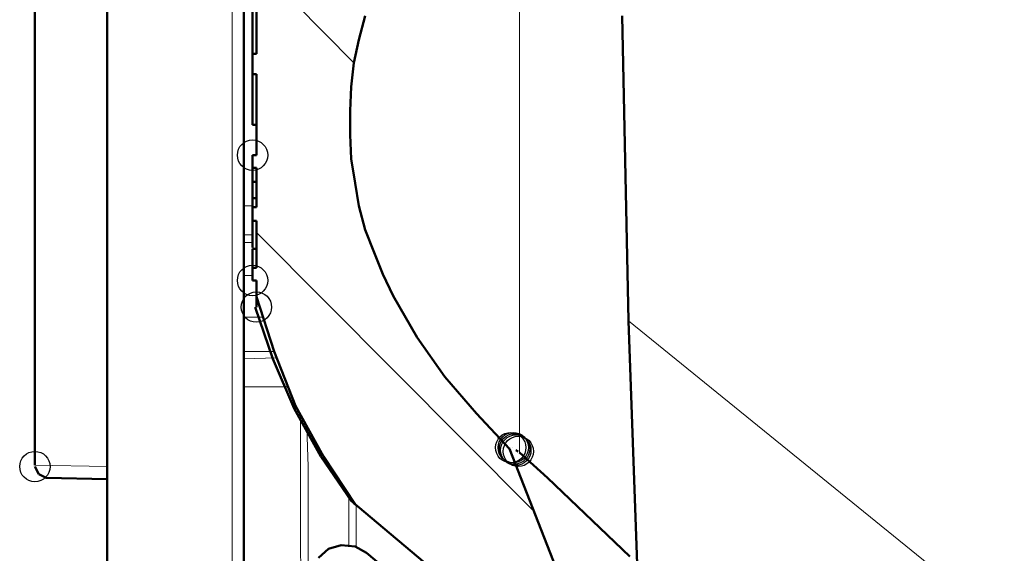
# Model space of a CAD drawing. Header units: centimetres. Extents: x -94 to 21, y -30 to 196.
# Tile 72 of 143: x 2.537 to 4.184, y -6.576 to -5.684. Entities that reach past the tile are written whole.
import ezdxf

# ---------------------------------------------------------------- set-up
doc = ezdxf.new("R2010")
doc.units = ezdxf.units.CM
doc.header["$MEASUREMENT"] = 0
doc.layers.add('Ebene 1', color=7, linetype='Continuous')

msp = doc.modelspace()

# ---------------------------------------------------------------- linework, layer by layer
at = {"layer": 'Ebene 1'}
for centre in [(2.92682, -5.91), (2.92682, -6.11955), (2.93317, -6.164), (3.35863, -6.39895), (3.36286, -6.39895), (3.36498, -6.40107), (3.3671, -6.40319), (3.37133, -6.4053), (2.56276, -6.4307)]:
    msp.add_ellipse(centre, major_axis=(0, 0.0254), ratio=1, dxfattribs=at)
at = {"layer": 'Ebene 1', "lineweight": 50}
for points in [[(2.91201, -5.99467), (2.91201, -5.99467), (2.91201, -4.99349), (2.91201, -4.99349)], [(2.56276, -5.42317), (2.56276, -5.42317), (2.56276, -6.42859), (2.56276, -6.42859)], [(2.68341, -6.43071), (2.68341, -6.43071), (2.68341, -5.42106), (2.68341, -5.42106)], [(2.93317, -5.64754), (2.93317, -5.64754), (2.93317, -5.74067), (2.93317, -5.74067)], [(2.92682, -5.66024), (2.92682, -5.66024), (2.92682, -5.74067), (2.92682, -5.74067)], [(3.11521, -5.67717), (3.11521, -5.67717), (3.10463, -5.71739), (3.10463, -5.71739)], [(3.54489, -5.67717), (3.54489, -5.67717), (3.55547, -6.18729), (3.55547, -6.18729)], [(3.10463, -5.71739), (3.10463, -5.71739), (3.09616, -5.75549), (3.09616, -5.75549)], [(2.92682, -5.74067), (2.92682, -5.74067), (2.93317, -5.74067), (2.93317, -5.74067)], [(2.92682, -5.74067), (2.92682, -5.74067), (2.92682, -5.77454), (2.92682, -5.77454)], [(3.09616, -5.75549), (3.09616, -5.75549), (3.09193, -5.7957), (3.09193, -5.7957)], [(2.92682, -5.77454), (2.92682, -5.77454), (2.92682, -5.8592), (2.92682, -5.8592)], [(2.92682, -5.77454), (2.92682, -5.77454), (2.93317, -5.77454), (2.93317, -5.77454)], [(2.93317, -5.77454), (2.93317, -5.77454), (2.93317, -5.91), (2.93317, -5.91)], [(3.09193, -5.7957), (3.09193, -5.7957), (3.08981, -5.83592), (3.08981, -5.83592)], [(3.08981, -5.83592), (3.08981, -5.83592), (3.08981, -5.87614), (3.08981, -5.87614)], [(2.92682, -5.8592), (2.92682, -5.8592), (2.93317, -5.8592), (2.93317, -5.8592)], [(3.08981, -5.87614), (3.08981, -5.87614), (3.09193, -5.91635), (3.09193, -5.91635)], [(2.93317, -5.91), (2.93317, -5.91), (2.92682, -5.91), (2.92682, -5.91)], [(2.93317, -5.91), (2.93317, -5.91), (2.92682, -5.91), (2.92682, -5.91)], [(2.92682, -5.93117), (2.92682, -5.93117), (2.92682, -5.91), (2.92682, -5.91)], [(3.09193, -5.91635), (3.09193, -5.91635), (3.09828, -5.95657), (3.09828, -5.95657)], [(2.92682, -5.93117), (2.92682, -5.93117), (2.93317, -5.93117), (2.93317, -5.93117)], [(2.93317, -5.93117), (2.93317, -5.93117), (2.93317, -5.99679), (2.93317, -5.99679)], [(2.93317, -5.95445), (2.93317, -5.95445), (2.92682, -5.95445), (2.92682, -5.95445)], [(3.09828, -5.95657), (3.09828, -5.95657), (3.10463, -5.99467), (3.10463, -5.99467)], [(2.92682, -5.98197), (2.92682, -5.98197), (2.92682, -5.99679), (2.92682, -5.99679)], [(2.93317, -5.98197), (2.93317, -5.98197), (2.92682, -5.98197), (2.92682, -5.98197)], [(2.92682, -5.99044), (2.92682, -5.99044), (2.92682, -5.99679), (2.92682, -5.99679)], [(2.91201, -5.99467), (2.91201, -5.99467), (2.91201, -6.04336), (2.91201, -6.04336)], [(2.93317, -5.99679), (2.93317, -5.99679), (2.92682, -5.99679), (2.92682, -5.99679)], [(2.92682, -6.02007), (2.92682, -6.02007), (2.92682, -5.99679), (2.92682, -5.99679)], [(3.10463, -5.99467), (3.10463, -5.99467), (3.11521, -6.03489), (3.11521, -6.03489)], [(2.92682, -6.02007), (2.92682, -6.02007), (2.92682, -6.06452), (2.92682, -6.06452)], [(2.92682, -6.02007), (2.92682, -6.02007), (2.93317, -6.02007), (2.93317, -6.02007)], [(2.93317, -6.02007), (2.93317, -6.02007), (2.93317, -6.09839), (2.93317, -6.09839)], [(2.91201, -6.05606), (2.91201, -6.05606), (2.91201, -6.04336), (2.91201, -6.04336)], [(3.11521, -6.03489), (3.11521, -6.03489), (3.13003, -6.07299), (3.13003, -6.07299)], [(2.91201, -6.05605), (2.91201, -6.05605), (2.91201, -6.07934), (2.91201, -6.07934)], [(2.92682, -6.06664), (2.92682, -6.06664), (2.92682, -6.09839), (2.92682, -6.09839)], [(2.93317, -6.06664), (2.93317, -6.06664), (2.92682, -6.06664), (2.92682, -6.06664)], [(3.13003, -6.07299), (3.13003, -6.07299), (3.14484, -6.10897), (3.14484, -6.10897)], [(2.91201, -6.07934), (2.91201, -6.07934), (2.91201, -6.11109), (2.91201, -6.11109)], [(2.93317, -6.09839), (2.93317, -6.09839), (2.92682, -6.09839), (2.92682, -6.09839)], [(2.92682, -6.11955), (2.92682, -6.11955), (2.92682, -6.09839), (2.92682, -6.09839)], [(3.14484, -6.10897), (3.14484, -6.10897), (3.16178, -6.14495), (3.16178, -6.14495)], [(2.91201, -6.18094), (2.91201, -6.18094), (2.91201, -6.11109), (2.91201, -6.11109)], [(2.93317, -6.11955), (2.93317, -6.11955), (2.92682, -6.11955), (2.92682, -6.11955)], [(2.92682, -6.11955), (2.92682, -6.11955), (2.93317, -6.11955), (2.93317, -6.11955)], [(2.93317, -6.11955), (2.93317, -6.11955), (2.93317, -6.164), (2.93317, -6.164)], [(2.93317, -6.14707), (2.93317, -6.14707), (2.9628, -6.23809), (2.9628, -6.23809)], [(3.16178, -6.14495), (3.16178, -6.14495), (3.20199, -6.2148), (3.20199, -6.2148)], [(2.93106, -6.164), (2.93106, -6.164), (2.96069, -6.25079), (2.96069, -6.25079)], [(2.91201, -6.18094), (2.91201, -6.18094), (2.91201, -6.21269), (2.91201, -6.21269)], [(3.55547, -6.18729), (3.55547, -6.18729), (3.57029, -6.59369), (3.57029, -6.59369)], [(2.91201, -6.21269), (2.91201, -6.21269), (2.91201, -6.23809), (2.91201, -6.23809)], [(3.20199, -6.2148), (3.20199, -6.2148), (3.24856, -6.28042), (3.24856, -6.28042)], [(2.91201, -6.23809), (2.91201, -6.23809), (2.91201, -6.25079), (2.91201, -6.25079)], [(2.9628, -6.23809), (2.9628, -6.23809), (2.99878, -6.3291), (2.99878, -6.3291)], [(2.91201, -6.29735), (2.91201, -6.29735), (2.91201, -6.25079), (2.91201, -6.25079)], [(2.96069, -6.25079), (2.96069, -6.25079), (2.99667, -6.33334), (2.99667, -6.33334)], [(3.24856, -6.28042), (3.24856, -6.28042), (3.30148, -6.3418), (3.30148, -6.3418)], [(2.91201, -7.30066), (2.91201, -7.30066), (2.91201, -6.29736), (2.91201, -6.29736)], [(2.99667, -6.33334), (2.99667, -6.33334), (3.04112, -6.41377), (3.04112, -6.41377)], [(2.99878, -6.3291), (2.99878, -6.3291), (3.04535, -6.41377), (3.04535, -6.41377)], [(3.30148, -6.3418), (3.30148, -6.3418), (3.35651, -6.40107), (3.35651, -6.40107)], [(3.35651, -6.40107), (3.35651, -6.40107), (3.50679, -6.78419), (3.50679, -6.78419)], [(3.37133, -6.4053), (3.37133, -6.4053), (3.3671, -6.40319), (3.3671, -6.40319)], [(3.04112, -6.41377), (3.04112, -6.41377), (3.09192, -6.48785), (3.09192, -6.48785)], [(3.04535, -6.41377), (3.04535, -6.41377), (3.09827, -6.4942), (3.09827, -6.4942)], [(3.37344, -6.40742), (3.37344, -6.40742), (3.42001, -6.44975), (3.42001, -6.44975)], [(2.56911, -6.4434), (2.56911, -6.4434), (2.56276, -6.4307), (2.56276, -6.4307)], [(2.68341, -6.67201), (2.68341, -6.67201), (2.68341, -6.43071), (2.68341, -6.43071)], [(2.58181, -6.44975), (2.58181, -6.44975), (2.56911, -6.4434), (2.56911, -6.4434)], [(2.68341, -6.45187), (2.68341, -6.45187), (2.58181, -6.44975), (2.58181, -6.44975)], [(3.42001, -6.44975), (3.42001, -6.44975), (3.55759, -6.58099), (3.55759, -6.58099)], [(3.47928, -6.81382), (3.47928, -6.81382), (3.09193, -6.48785), (3.09193, -6.48785)], [(3.05381, -6.56829), (3.05381, -6.56829), (3.03688, -6.5831), (3.03688, -6.5831)], [(3.07498, -6.56194), (3.07498, -6.56194), (3.05381, -6.56829), (3.05381, -6.56829)], [(3.09826, -6.56405), (3.09826, -6.56405), (3.07498, -6.56194), (3.07498, -6.56194)], [(3.11731, -6.57464), (3.11731, -6.57464), (3.09826, -6.56405), (3.09826, -6.56405)], [(3.11731, -6.57464), (3.11731, -6.57464), (4.73233, -7.9293), (4.73233, -7.9293)]]:
    msp.add_open_spline(points, degree=3, dxfattribs=at)
at = {"layer": 'Ebene 1', "color": 252, "lineweight": 13}
for points in [[(3.37344, -5.27924), (3.37344, -5.27924), (3.37344, -6.29735), (3.37344, -6.29735)], [(2.89295, -6.72492), (2.89295, -6.72492), (2.89295, -5.57769), (2.89295, -5.57769)], [(2.92682, -5.99467), (2.92682, -5.99467), (2.91201, -5.99467), (2.91201, -5.99467)], [(2.91201, -6.04335), (2.91201, -6.04335), (2.92682, -6.04335), (2.92682, -6.04335)], [(2.92682, -6.05605), (2.92682, -6.05605), (2.91201, -6.05605), (2.91201, -6.05605)], [(2.91201, -6.11109), (2.91201, -6.11109), (2.92682, -6.11109), (2.92682, -6.11109)], [(2.94376, -6.18094), (2.94376, -6.18094), (2.91201, -6.18094), (2.91201, -6.18094)], [(3.55547, -6.18729), (3.55547, -6.18729), (4.87627, -7.25832), (4.87627, -7.25832)], [(2.93741, -6.23809), (2.93741, -6.23809), (2.91201, -6.23809), (2.91201, -6.23809)], [(2.96069, -6.23809), (2.96069, -6.23809), (2.93741, -6.23809), (2.93741, -6.23809)], [(2.96704, -6.24867), (2.96704, -6.24867), (2.91201, -6.25079), (2.91201, -6.25079)], [(2.98609, -6.29735), (2.98609, -6.29735), (2.91201, -6.29735), (2.91201, -6.29735)], [(3.37344, -6.29735), (3.37344, -6.29735), (3.37344, -6.40742), (3.37344, -6.40742)], [(3.00726, -6.55771), (3.00726, -6.55771), (3.00726, -6.34181), (3.00726, -6.34181)], [(3.01784, -6.36509), (3.01784, -6.36509), (3.01996, -6.4307), (3.01996, -6.4307)], [(2.56276, -6.42859), (2.56276, -6.42859), (2.68341, -6.4307), (2.68341, -6.4307)], [(3.00937, -6.77149), (3.00937, -6.77149), (3.00726, -6.55771), (3.00726, -6.55771)]]:
    msp.add_open_spline(points, degree=3, dxfattribs=at)
at = {"layer": 'Ebene 1', "lineweight": 35}
for points in [[(3.09616, -5.75549), (3.09616, -5.75549), (2.948, -5.6052), (2.948, -5.6052)], [(3.39461, -6.50267), (3.39461, -6.50267), (2.93318, -6.03912), (2.93318, -6.03912)]]:
    msp.add_open_spline(points, degree=3, dxfattribs=at)
at = {"layer": 'Ebene 1', "lineweight": 50}
for points, knots in [([(2.92682, -5.92905), (2.92682, -5.92905), (2.92682, -5.95445), (2.92682, -5.95445), (2.92682, -5.95445), (2.92682, -5.98197), (2.92682, -5.98197)], [0, 0, 0, 0, 0.5, 0.5, 0.5, 1, 1, 1, 1]), ([(3.35863, -6.39895), (3.35863, -6.39895), (3.35863, -6.39895), (3.35863, -6.39895), (3.35863, -6.39895), (3.35863, -6.39895), (3.35863, -6.39895), (3.35863, -6.39895), (3.35863, -6.39895), (3.35863, -6.39895), (3.35863, -6.39895), (3.35863, -6.39895), (3.35863, -6.39895)], [0, 0, 0, 0, 0.25, 0.25, 0.25, 0.5, 0.5, 0.5, 0.75, 0.75, 0.75, 1, 1, 1, 1]), ([(3.36075, -6.39895), (3.36075, -6.39895), (3.36075, -6.39895), (3.36075, -6.39895), (3.36075, -6.39895), (3.36075, -6.39895), (3.36075, -6.39895), (3.36075, -6.39895), (3.36075, -6.39895), (3.36075, -6.39895), (3.36075, -6.39895), (3.36075, -6.39895), (3.36075, -6.39895)], [0, 0, 0, 0, 0.25, 0.25, 0.25, 0.5, 0.5, 0.5, 0.75, 0.75, 0.75, 1, 1, 1, 1]), ([(3.37345, -6.40742), (3.37345, -6.40742), (3.37345, -6.40742), (3.37345, -6.40742), (3.37345, -6.40742), (3.37345, -6.40742), (3.37345, -6.40742), (3.37345, -6.40742), (3.37345, -6.40742), (3.37345, -6.40742)], [0, 0, 0, 0, 0.3333333, 0.3333333, 0.3333333, 0.6666667, 0.6666667, 0.6666667, 1, 1, 1, 1])]:
    msp.add_open_spline(points, degree=3, knots=knots, dxfattribs=at)
at = {"layer": 'Ebene 1', "color": 252, "lineweight": 13}
for points, knots in [([(3.01996, -6.4307), (3.01996, -6.4307), (3.01996, -6.49632), (3.01996, -6.49632), (3.01996, -6.49632), (3.01996, -6.71434), (3.01996, -6.71434), (3.01996, -6.71434), (3.01996, -6.93235), (3.01996, -6.93235)], [0, 0, 0, 0, 0.3333333, 0.3333333, 0.3333333, 0.6666667, 0.6666667, 0.6666667, 1, 1, 1, 1]), ([(3.08769, -6.56405), (3.08769, -6.56405), (3.08769, -6.52172), (3.08769, -6.52172), (3.08769, -6.52172), (3.08769, -6.47939), (3.08769, -6.47939)], [0, 0, 0, 0, 0.5, 0.5, 0.5, 1, 1, 1, 1]), ([(3.10039, -6.49632), (3.10039, -6.49632), (3.10039, -6.53019), (3.10039, -6.53019), (3.10039, -6.53019), (3.10039, -6.56617), (3.10039, -6.56617)], [0, 0, 0, 0, 0.5, 0.5, 0.5, 1, 1, 1, 1])]:
    msp.add_open_spline(points, degree=3, knots=knots, dxfattribs=at)

doc.saveas('drawing.dxf')
